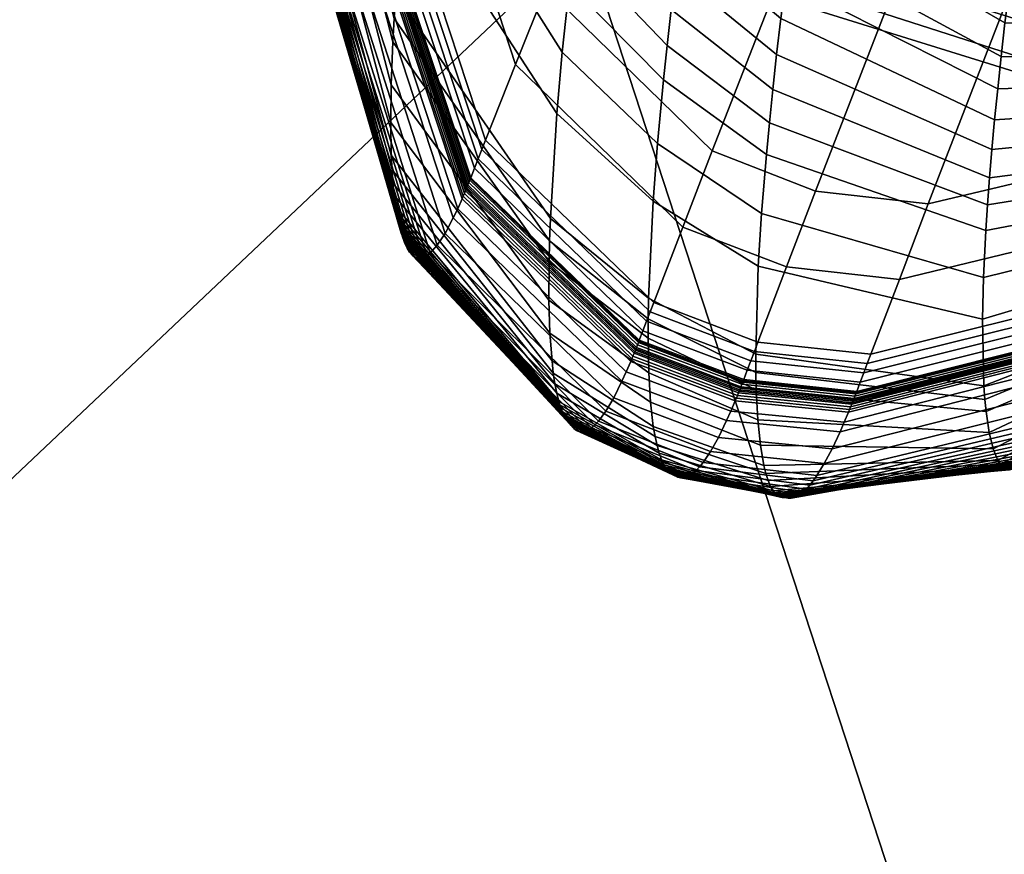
# Model space of a CAD drawing. Header units: millimetres. Extents: x -1982 to -1304, y -944 to -284.
# Tile 151 of 256: x -1874 to -1863, y -554 to -545. Entities that reach past the tile are written whole.
import ezdxf

# ---------------------------------------------------------------- set-up
doc = ezdxf.new("R2010")
doc.units = ezdxf.units.MM
doc.header["$MEASUREMENT"] = 0
doc.layers.add('OPERAK', color=7, linetype='Continuous', true_color=0x000000)
doc.layers.add('PODNOZ', color=7, linetype='Continuous', true_color=0x000000)

msp = doc.modelspace()

# ---------------------------------------------------------------- meshes
at = {"layer": 'OPERAK'}
mesh = msp.add_polyface(dxfattribs=at)
corners = [(-1869.727, -542.976, 447.218), (-1868.752, -545.93, 448.235), (-1868.429, -545.114, 451.805), (-1869.39, -542.168, 450.784), (-1869.769, -543.077, 446.772), (-1868.792, -546.031, 447.789), (-1869.811, -543.177, 446.327), (-1868.832, -546.132, 447.342), (-1869.852, -543.278, 445.88), (-1868.872, -546.234, 446.895), (-1869.894, -543.379, 445.432), (-1868.912, -546.336, 446.447), (-1869.899, -543.392, 445.376), (-1868.917, -546.349, 446.391), (-1869.904, -543.404, 445.321), (-1868.922, -546.362, 446.336), (-1869.915, -543.43, 445.209), (-1868.932, -546.387, 446.223), (-1869.926, -543.456, 445.091), (-1868.943, -546.414, 446.101), (-1869.932, -543.47, 445.028), (-1868.949, -546.429, 446.034), (-1869.938, -543.484, 444.961), (-1868.956, -546.445, 445.962), (-1869.944, -543.499, 444.893), (-1868.963, -546.461, 445.888), (-1869.95, -543.514, 444.825), (-1868.969, -546.477, 445.816), (-1869.963, -543.542, 444.693), (-1868.982, -546.507, 445.673), (-1869.974, -543.568, 444.562), (-1868.994, -546.536, 445.533), (-1869.986, -543.594, 444.432), (-1869.006, -546.563, 445.394), (-1870.622, -543.447, 433.061), (-1869.727, -546.642, 433.094), (-1869.718, -546.695, 433.378), (-1870.617, -543.506, 433.313), (-1870.63, -543.32, 432.561), (-1869.741, -546.525, 432.527), (-1870.636, -543.18, 432.064), (-1869.754, -546.394, 431.964), (-1870.639, -543.029, 431.572), (-1869.763, -546.25, 431.405), (-1870.639, -542.866, 431.086), (-1869.771, -546.093, 430.852), (-1870.633, -542.503, 430.129), (-1869.777, -545.739, 429.761), (-1870.615, -542.093, 429.197), (-1869.772, -545.331, 428.694), (-1870.585, -541.633, 428.29), (-1869.755, -544.868, 427.651), (-1870.566, -541.385, 427.846), (-1869.741, -544.615, 427.139), (-1870.543, -541.123, 427.41), (-1869.724, -544.348, 426.635), (-1870.247, -540.581, 439.779), (-1870.376, -544.135, 439.19), (-1870.345, -544.126, 439.713), (-1870.407, -544.133, 438.671), (-1870.342, -539.72, 435.682), (-1870.568, -543.841, 435.095), (-1870.559, -543.878, 435.347), (-1870.57, -543.831, 435.032), (-1870.55, -543.913, 435.599), (-1870.577, -543.801, 434.837), (-1870.572, -543.821, 434.967)]
mesh.append_faces([[corners[k] for k in face] for face in [(0, 1, 2, 3), (4, 5, 1, 0), (6, 7, 5, 4), (8, 9, 7, 6), (10, 11, 9, 8), (12, 13, 11, 10), (14, 15, 13, 12), (16, 17, 15, 14), (18, 19, 17, 16), (20, 21, 19, 18), (22, 23, 21, 20), (24, 25, 23, 22), (26, 27, 25, 24), (28, 29, 27, 26), (30, 31, 29, 28), (32, 33, 31, 30), (34, 35, 36, 37), (38, 39, 35, 34), (40, 41, 39, 38), (42, 43, 41, 40), (44, 45, 43, 42), (46, 47, 45, 44), (48, 49, 47, 46), (50, 51, 49, 48), (52, 53, 51, 50), (54, 55, 53, 52), (56, 57, 58, 58), (56, 59, 57, 57), (60, 61, 62, 62), (60, 63, 61, 61), (60, 62, 64, 64), (60, 65, 66, 66), (60, 66, 63, 63)]])
mesh = msp.add_polyface(dxfattribs=at)
corners = [(-1866.307, -546.047, 456.571), (-1865.188, -546.481, 457.187), (-1863.896, -543.15, 471.424), (-1865, -542.704, 470.831), (-1868.102, -544.292, 455.376), (-1866.752, -540.944, 469.658), (-1865.502, -547.299, 453.627), (-1864.284, -547.433, 454.24), (-1863.972, -546.619, 457.792), (-1866.624, -546.868, 453.005), (-1868.429, -545.114, 451.805), (-1869.39, -542.168, 450.784), (-1869.049, -541.353, 454.351), (-1868.752, -545.93, 448.235), (-1866.937, -547.683, 449.439), (-1868.792, -546.031, 447.789), (-1866.976, -547.784, 448.994), (-1868.832, -546.132, 447.342), (-1867.015, -547.885, 448.548), (-1868.872, -546.234, 446.895), (-1867.054, -547.987, 448.101), (-1869.724, -544.348, 426.635), (-1868.053, -546.774, 427.074), (-1868.062, -547.017, 427.625), (-1869.741, -544.615, 427.139), (-1867.983, -545.643, 424.933), (-1866.944, -546.588, 425.438), (-1866.993, -547.637, 427.645), (-1869.619, -543.126, 424.691), (-1866.896, -545.966, 424.377), (-1865.771, -546.72, 425.057), (-1865.807, -547.29, 426.145), (-1867.924, -544.98, 423.91), (-1869.541, -542.422, 423.775), (-1865.72, -546.085, 424.002), (-1863.349, -546.907, 425.814), (-1863.374, -547.414, 426.896), (-1866.832, -545.278, 423.352), (-1867.847, -544.25, 422.926), (-1869.444, -541.654, 422.901), (-1865.687, -545.742, 423.487), (-1863.331, -546.63, 425.284), (-1866.792, -544.908, 422.854), (-1867.801, -543.859, 422.45), (-1866.748, -544.521, 422.367), (-1865.65, -545.383, 422.983), (-1867.75, -543.45, 421.985), (-1866.698, -544.118, 421.893), (-1865.609, -545.007, 422.49), (-1867.694, -543.026, 421.534), (-1866.645, -543.701, 421.434), (-1865.563, -544.618, 422.011), (-1867.633, -542.589, 421.1), (-1866.586, -543.271, 420.99), (-1865.512, -544.214, 421.545), (-1867.567, -542.138, 420.682), (-1866.522, -542.825, 420.56), (-1865.457, -543.796, 421.093), (-1866.454, -542.367, 420.145), (-1865.397, -543.365, 420.654)]
mesh.append_faces([[corners[k] for k in face] for face in [(0, 1, 2, 3), (4, 0, 3, 5), (6, 7, 8, 1), (9, 6, 1, 0), (10, 9, 0, 4), (11, 10, 4, 12), (13, 14, 9, 10), (15, 16, 14, 13), (17, 18, 16, 15), (19, 20, 18, 17), (21, 22, 23, 24), (25, 26, 27, 22), (28, 25, 22, 21), (29, 30, 31, 26), (32, 29, 26, 25), (33, 32, 25, 28), (34, 35, 36, 30), (37, 34, 30, 29), (38, 37, 29, 32), (39, 38, 32, 33), (40, 41, 35, 34), (42, 40, 34, 37), (43, 42, 37, 38), (44, 45, 40, 42), (46, 44, 42, 43), (47, 48, 45, 44), (49, 47, 44, 46), (50, 51, 48, 47), (52, 50, 47, 49), (53, 54, 51, 50), (55, 53, 50, 52), (56, 57, 54, 53), (58, 59, 57, 56)]])
mesh = msp.add_polyface(dxfattribs=at)
corners = [(-1863.972, -546.619, 457.792), (-1861.406, -546.009, 458.897), (-1860.128, -542.752, 473.032), (-1862.69, -543.308, 472.001), (-1865.188, -546.481, 457.187), (-1863.896, -543.15, 471.424), (-1861.716, -546.81, 455.363), (-1859.231, -545.001, 456.223), (-1858.916, -544.218, 459.736), (-1862.024, -547.604, 451.829), (-1859.543, -545.779, 452.711), (-1861.023, -546.834, 429.1), (-1859.011, -544.751, 431.337), (-1858.99, -544.96, 432.318), (-1861.014, -547.154, 430.172), (-1861.022, -546.462, 428.045), (-1859.024, -544.499, 430.37), (-1861.017, -546.257, 427.526), (-1859.027, -544.357, 429.892), (-1861.009, -546.039, 427.013), (-1859.028, -544.205, 429.42), (-1863.31, -546.338, 424.762), (-1863.331, -546.63, 425.284), (-1865.65, -545.383, 422.983), (-1865.687, -545.742, 423.487), (-1860.998, -545.807, 426.506), (-1859.026, -544.042, 428.951), (-1863.284, -546.031, 424.249), (-1865.609, -545.007, 422.49), (-1863.255, -545.71, 423.745), (-1860.984, -545.562, 426.006), (-1865.563, -544.618, 422.011), (-1863.222, -545.375, 423.253), (-1860.966, -545.303, 425.512), (-1865.512, -544.214, 421.545), (-1863.185, -545.027, 422.771), (-1860.945, -545.033, 425.028), (-1865.457, -543.796, 421.093), (-1863.143, -544.665, 422.3), (-1860.921, -544.75, 424.552), (-1865.397, -543.365, 420.654), (-1863.121, -544.479, 422.069), (-1860.908, -544.604, 424.317), (-1865.366, -543.144, 420.44), (-1863.098, -544.29, 421.841), (-1860.894, -544.454, 424.084), (-1865.333, -542.921, 420.23), (-1862.993, -543.493, 420.955), (-1860.828, -543.821, 423.173), (-1865.187, -541.982, 419.423), (-1862.868, -542.632, 420.116), (-1860.745, -543.131, 422.297), (-1865.018, -540.977, 418.674), (-1862.798, -542.181, 419.716), (-1860.698, -542.765, 421.874), (-1862.724, -541.718, 419.33), (-1860.646, -542.387, 421.462), (-1862.645, -541.244, 418.958), (-1860.591, -541.997, 421.06)]
mesh.append_faces([[corners[k] for k in face] for face in [(0, 1, 2, 3), (4, 0, 3, 5), (6, 7, 8, 1), (9, 10, 7, 6), (11, 12, 13, 14), (15, 16, 12, 11), (17, 18, 16, 15), (19, 20, 18, 17), (21, 19, 17, 22), (23, 21, 22, 24), (25, 26, 20, 19), (27, 25, 19, 21), (28, 27, 21, 23), (29, 30, 25, 27), (31, 29, 27, 28), (32, 33, 30, 29), (34, 32, 29, 31), (35, 36, 33, 32), (37, 35, 32, 34), (38, 39, 36, 35), (40, 38, 35, 37), (41, 42, 39, 38), (43, 41, 38, 40), (44, 45, 42, 41), (46, 44, 41, 43), (47, 48, 45, 44), (49, 47, 44, 46), (50, 51, 48, 47), (52, 50, 47, 49), (53, 54, 51, 50), (55, 56, 54, 53), (57, 58, 56, 55)]])
mesh = msp.add_polyface(dxfattribs=at)
corners = [(-1870.032, -543.692, 443.909), (-1869.054, -546.671, 444.833), (-1869.006, -546.563, 445.394), (-1869.986, -543.594, 444.432), (-1870.077, -543.782, 443.383), (-1869.101, -546.77, 444.27), (-1870.161, -543.93, 442.333), (-1869.19, -546.936, 443.146), (-1870.239, -544.038, 441.284), (-1869.274, -547.063, 442.022), (-1870.311, -544.106, 440.236), (-1869.352, -547.15, 440.9), (-1870.345, -544.126, 439.713), (-1869.388, -547.179, 440.34), (-1870.376, -544.135, 439.19), (-1869.423, -547.198, 439.781), (-1870.407, -544.133, 438.671), (-1869.457, -547.206, 439.224), (-1870.435, -544.122, 438.156), (-1869.489, -547.204, 438.671), (-1870.461, -544.1, 437.642), (-1869.519, -547.192, 438.12), (-1870.486, -544.069, 437.129), (-1869.547, -547.17, 437.57), (-1870.51, -544.028, 436.616), (-1869.575, -547.139, 437.02), (-1870.531, -543.975, 436.106), (-1869.6, -547.097, 436.472), (-1870.55, -543.913, 435.599), (-1869.624, -547.045, 435.926), (-1870.559, -543.878, 435.347), (-1869.635, -547.015, 435.654), (-1870.568, -543.841, 435.095), (-1869.646, -546.983, 435.382), (-1870.57, -543.831, 435.032), (-1869.649, -546.975, 435.313), (-1870.572, -543.821, 434.967), (-1869.651, -546.967, 435.242), (-1870.577, -543.801, 434.837), (-1869.657, -546.951, 435.097), (-1870.581, -543.78, 434.707), (-1869.663, -546.934, 434.951), (-1870.585, -543.759, 434.58), (-1869.669, -546.916, 434.808), (-1870.589, -543.737, 434.454), (-1869.674, -546.897, 434.665), (-1870.592, -543.714, 434.326), (-1869.68, -546.878, 434.521), (-1870.596, -543.69, 434.197), (-1869.685, -546.858, 434.376), (-1870.599, -543.666, 434.07), (-1869.69, -546.837, 434.232), (-1870.606, -543.616, 433.817), (-1869.7, -546.793, 433.948), (-1870.612, -543.562, 433.565), (-1869.71, -546.746, 433.663), (-1870.617, -543.506, 433.313), (-1869.718, -546.695, 433.378), (-1869.777, -545.739, 429.761), (-1868.057, -548.014, 430.471), (-1868.035, -548.314, 431.648), (-1869.771, -546.093, 430.852), (-1869.772, -545.331, 428.694), (-1868.068, -547.658, 429.316), (-1869.755, -544.868, 427.651), (-1868.067, -547.245, 428.183), (-1869.741, -544.615, 427.139), (-1868.062, -547.017, 427.625)]
mesh.append_faces([[corners[k] for k in face] for face in [(0, 1, 2, 3), (4, 5, 1, 0), (6, 7, 5, 4), (8, 9, 7, 6), (10, 11, 9, 8), (12, 13, 11, 10), (14, 15, 13, 12), (16, 17, 15, 14), (18, 19, 17, 16), (20, 21, 19, 18), (22, 23, 21, 20), (24, 25, 23, 22), (26, 27, 25, 24), (28, 29, 27, 26), (30, 31, 29, 28), (32, 33, 31, 30), (34, 35, 33, 32), (36, 37, 35, 34), (38, 39, 37, 36), (40, 41, 39, 38), (42, 43, 41, 40), (44, 45, 43, 42), (46, 47, 45, 44), (48, 49, 47, 46), (50, 51, 49, 48), (52, 53, 51, 50), (54, 55, 53, 52), (56, 57, 55, 54), (58, 59, 60, 61), (62, 63, 59, 58), (64, 65, 63, 62), (66, 67, 65, 64)]])
mesh = msp.add_polyface(dxfattribs=at)
corners = [(-1864.284, -547.433, 454.24), (-1861.716, -546.81, 455.363), (-1861.406, -546.009, 458.897), (-1863.972, -546.619, 457.792), (-1864.591, -548.24, 450.687), (-1862.024, -547.604, 451.829), (-1864.63, -548.34, 450.243), (-1862.062, -547.703, 451.387), (-1864.668, -548.441, 449.798), (-1862.1, -547.802, 450.944), (-1864.706, -548.541, 449.354), (-1862.138, -547.901, 450.502), (-1864.744, -548.642, 448.909), (-1862.176, -548, 450.061), (-1864.749, -548.655, 448.854), (-1862.181, -548.013, 450.005), (-1864.754, -548.667, 448.799), (-1862.185, -548.025, 449.951), (-1864.763, -548.692, 448.686), (-1862.195, -548.05, 449.839), (-1864.773, -548.719, 448.566), (-1862.205, -548.075, 449.722), (-1864.779, -548.734, 448.501), (-1862.21, -548.089, 449.66), (-1864.785, -548.749, 448.431), (-1862.216, -548.104, 449.596), (-1864.792, -548.765, 448.36), (-1862.222, -548.118, 449.529), (-1864.798, -548.781, 448.289), (-1862.228, -548.133, 449.464), (-1864.81, -548.81, 448.15), (-1862.239, -548.161, 449.333), (-1864.821, -548.839, 448.013), (-1862.25, -548.188, 449.203), (-1864.833, -548.867, 447.877), (-1862.261, -548.214, 449.075), (-1864.879, -548.976, 447.332), (-1862.304, -548.32, 448.563), (-1864.924, -549.079, 446.785), (-1862.347, -548.421, 448.049), (-1865.011, -549.264, 445.69), (-1862.432, -548.609, 447.02), (-1865.095, -549.422, 444.597), (-1862.513, -548.778, 445.992), (-1865.175, -549.552, 443.505), (-1862.592, -548.928, 444.966), (-1865.214, -549.607, 442.96), (-1862.63, -548.997, 444.453), (-1865.251, -549.655, 442.415), (-1862.668, -549.06, 443.941), (-1865.287, -549.696, 441.872), (-1862.705, -549.119, 443.429), (-1865.323, -549.729, 441.33), (-1862.741, -549.172, 442.917), (-1865.357, -549.755, 440.79), (-1862.776, -549.22, 442.407), (-1865.39, -549.775, 440.251), (-1862.811, -549.265, 441.899), (-1865.422, -549.789, 439.713), (-1862.846, -549.306, 441.391), (-1865.454, -549.795, 439.175), (-1862.879, -549.341, 440.882), (-1865.484, -549.794, 438.636), (-1862.912, -549.371, 440.372), (-1865.499, -549.791, 438.367), (-1862.928, -549.385, 440.116), (-1865.513, -549.787, 438.098), (-1862.944, -549.398, 439.861), (-1865.517, -549.786, 438.029), (-1862.948, -549.402, 439.795), (-1865.521, -549.786, 437.955), (-1862.953, -549.406, 439.725), (-1865.53, -549.787, 437.801), (-1862.963, -549.416, 439.575), (-1865.54, -549.788, 437.642), (-1862.974, -549.427, 439.419), (-1865.548, -549.787, 437.485), (-1862.984, -549.436, 439.264), (-1865.557, -549.785, 437.329), (-1862.994, -549.444, 439.111), (-1865.566, -549.783, 437.172), (-1863.004, -549.452, 438.957), (-1865.574, -549.78, 437.014), (-1863.014, -549.459, 438.803), (-1865.583, -549.776, 436.858), (-1863.023, -549.466, 438.649), (-1865.599, -549.766, 436.546), (-1863.042, -549.476, 438.344), (-1865.615, -549.753, 436.234), (-1863.061, -549.483, 438.037), (-1865.631, -549.737, 435.922), (-1863.079, -549.487, 437.73), (-1863.097, -549.488, 437.424), (-1860.632, -548.007, 439.15), (-1860.613, -547.988, 439.438), (-1865.646, -549.717, 435.611), (-1863.131, -549.482, 436.814), (-1860.67, -548.038, 438.574), (-1865.675, -549.668, 434.99), (-1863.163, -549.463, 436.203), (-1860.705, -548.057, 437.998), (-1865.701, -549.606, 434.37), (-1863.193, -549.431, 435.594), (-1860.74, -548.066, 437.422), (-1865.725, -549.53, 433.753), (-1863.222, -549.387, 434.988), (-1860.772, -548.063, 436.849), (-1865.748, -549.441, 433.14), (-1863.272, -549.262, 433.787), (-1860.832, -548.025, 435.709), (-1863.314, -549.087, 432.599), (-1860.884, -547.942, 434.579), (-1863.347, -548.861, 431.426), (-1860.929, -547.815, 433.46), (-1863.36, -548.729, 430.845), (-1860.949, -547.734, 432.906), (-1863.37, -548.583, 430.27), (-1860.966, -547.642, 432.354), (-1863.385, -547.862, 428.002), (-1861.014, -547.154, 430.172), (-1863.374, -547.414, 426.896), (-1861.023, -546.834, 429.1), (-1863.349, -546.907, 425.814), (-1861.022, -546.462, 428.045), (-1863.331, -546.63, 425.284), (-1861.017, -546.257, 427.526)]
mesh.append_faces([[corners[k] for k in face] for face in [(0, 1, 2, 3), (4, 5, 1, 0), (6, 7, 5, 4), (8, 9, 7, 6), (10, 11, 9, 8), (12, 13, 11, 10), (14, 15, 13, 12), (16, 17, 15, 14), (18, 19, 17, 16), (20, 21, 19, 18), (22, 23, 21, 20), (24, 25, 23, 22), (26, 27, 25, 24), (28, 29, 27, 26), (30, 31, 29, 28), (32, 33, 31, 30), (34, 35, 33, 32), (36, 37, 35, 34), (38, 39, 37, 36), (40, 41, 39, 38), (42, 43, 41, 40), (44, 45, 43, 42), (46, 47, 45, 44), (48, 49, 47, 46), (50, 51, 49, 48), (52, 53, 51, 50), (54, 55, 53, 52), (56, 57, 55, 54), (58, 59, 57, 56), (60, 61, 59, 58), (62, 63, 61, 60), (64, 65, 63, 62), (66, 67, 65, 64), (68, 69, 67, 66), (70, 71, 69, 68), (72, 73, 71, 70), (74, 75, 73, 72), (76, 77, 75, 74), (78, 79, 77, 76), (80, 81, 79, 78), (82, 83, 81, 80), (84, 85, 83, 82), (86, 87, 85, 84), (88, 89, 87, 86), (90, 91, 89, 88), (92, 93, 94, 91), (95, 92, 91, 90), (96, 97, 93, 92), (98, 96, 92, 95), (99, 100, 97, 96), (101, 99, 96, 98), (102, 103, 100, 99), (104, 102, 99, 101), (105, 106, 103, 102), (107, 105, 102, 104), (108, 109, 106, 105), (110, 111, 109, 108), (112, 113, 111, 110), (114, 115, 113, 112), (116, 117, 115, 114), (118, 119, 117, 116), (120, 121, 119, 118), (122, 123, 121, 120), (124, 125, 123, 122)]])
mesh = msp.add_polyface(dxfattribs=at)
corners = [(-1865.811, -548.111, 450.067), (-1864.591, -548.24, 450.687), (-1864.284, -547.433, 454.24), (-1865.502, -547.299, 453.627), (-1866.937, -547.683, 449.439), (-1866.624, -546.868, 453.005), (-1868.912, -546.336, 446.447), (-1867.093, -548.089, 447.655), (-1867.054, -547.987, 448.101), (-1868.872, -546.234, 446.895), (-1868.917, -546.349, 446.391), (-1867.098, -548.102, 447.599), (-1868.922, -546.362, 446.336), (-1867.102, -548.114, 447.544), (-1868.932, -546.387, 446.223), (-1867.112, -548.14, 447.431), (-1868.943, -546.414, 446.101), (-1867.123, -548.167, 447.308), (-1868.949, -546.429, 446.034), (-1867.129, -548.182, 447.241), (-1868.956, -546.445, 445.962), (-1867.135, -548.198, 447.169), (-1868.963, -546.461, 445.888), (-1867.142, -548.215, 447.094), (-1868.969, -546.477, 445.816), (-1867.148, -548.231, 447.021), (-1868.982, -546.507, 445.673), (-1867.161, -548.261, 446.877), (-1868.994, -546.536, 445.533), (-1867.173, -548.29, 446.736), (-1869.006, -546.563, 445.394), (-1867.185, -548.319, 446.595), (-1869.054, -546.671, 444.833), (-1867.233, -548.43, 446.031), (-1869.101, -546.77, 444.27), (-1867.28, -548.532, 445.464), (-1869.19, -546.936, 443.146), (-1867.369, -548.71, 444.331), (-1869.685, -546.858, 434.376), (-1867.905, -548.9, 435.426), (-1867.898, -548.913, 435.58), (-1869.68, -546.878, 434.521), (-1869.69, -546.837, 434.232), (-1867.912, -548.887, 435.273), (-1869.7, -546.793, 433.948), (-1867.925, -548.858, 434.968), (-1869.71, -546.746, 433.663), (-1867.938, -548.825, 434.663), (-1869.718, -546.695, 433.378), (-1867.95, -548.789, 434.359), (-1869.727, -546.642, 433.094), (-1867.962, -548.75, 434.055), (-1869.741, -546.525, 432.527), (-1867.984, -548.662, 433.448), (-1869.754, -546.394, 431.964), (-1868.003, -548.56, 432.844), (-1869.763, -546.25, 431.405), (-1868.021, -548.444, 432.244), (-1869.771, -546.093, 430.852), (-1868.035, -548.314, 431.648), (-1868.067, -547.245, 428.183), (-1866.997, -548.068, 428.784), (-1866.99, -548.441, 429.945), (-1868.068, -547.658, 429.316), (-1868.062, -547.017, 427.625), (-1866.997, -547.86, 428.212), (-1868.053, -546.774, 427.074), (-1866.993, -547.637, 427.645), (-1866.944, -546.588, 425.438), (-1865.807, -547.29, 426.145), (-1865.834, -548.24, 428.397), (-1865.771, -546.72, 425.057), (-1863.374, -547.414, 426.896), (-1863.385, -547.862, 428.002)]
mesh.append_faces([[corners[k] for k in face] for face in [(0, 1, 2, 3), (4, 0, 3, 5), (6, 7, 8, 9), (10, 11, 7, 6), (12, 13, 11, 10), (14, 15, 13, 12), (16, 17, 15, 14), (18, 19, 17, 16), (20, 21, 19, 18), (22, 23, 21, 20), (24, 25, 23, 22), (26, 27, 25, 24), (28, 29, 27, 26), (30, 31, 29, 28), (32, 33, 31, 30), (34, 35, 33, 32), (36, 37, 35, 34), (38, 39, 40, 41), (42, 43, 39, 38), (44, 45, 43, 42), (46, 47, 45, 44), (48, 49, 47, 46), (50, 51, 49, 48), (52, 53, 51, 50), (54, 55, 53, 52), (56, 57, 55, 54), (58, 59, 57, 56), (60, 61, 62, 63), (64, 65, 61, 60), (66, 67, 65, 64), (68, 69, 70, 67), (71, 72, 73, 69)]])
mesh = msp.add_polyface(dxfattribs=at)
corners = [(-1867.112, -548.14, 447.431), (-1865.984, -548.566, 448.062), (-1865.975, -548.541, 448.175), (-1867.102, -548.114, 447.544), (-1867.123, -548.167, 447.308), (-1865.995, -548.593, 447.94), (-1867.129, -548.182, 447.241), (-1866.001, -548.608, 447.874), (-1867.135, -548.198, 447.169), (-1866.007, -548.624, 447.802), (-1867.142, -548.215, 447.094), (-1866.013, -548.64, 447.729), (-1867.148, -548.231, 447.021), (-1866.02, -548.656, 447.657), (-1867.161, -548.261, 446.877), (-1866.032, -548.686, 447.515), (-1867.173, -548.29, 446.736), (-1866.044, -548.715, 447.375), (-1867.185, -548.319, 446.595), (-1866.056, -548.743, 447.236), (-1867.233, -548.43, 446.031), (-1866.103, -548.854, 446.679), (-1867.28, -548.532, 445.464), (-1866.149, -548.957, 446.12), (-1867.369, -548.71, 444.331), (-1866.238, -549.139, 445.002), (-1867.454, -548.854, 443.199), (-1866.322, -549.29, 443.884), (-1869.274, -547.063, 442.022), (-1869.19, -546.936, 443.146), (-1867.534, -548.962, 442.069), (-1866.402, -549.41, 442.769), (-1869.352, -547.15, 440.9), (-1867.572, -549.004, 441.505), (-1866.441, -549.458, 442.212), (-1869.388, -547.179, 440.34), (-1867.609, -549.036, 440.941), (-1866.478, -549.498, 441.655), (-1869.423, -547.198, 439.781), (-1867.644, -549.059, 440.379), (-1866.514, -549.529, 441.1), (-1869.457, -547.206, 439.224), (-1867.678, -549.073, 439.821), (-1866.548, -549.552, 440.548), (-1869.489, -547.204, 438.671), (-1867.711, -549.077, 439.264), (-1866.582, -549.567, 439.997), (-1869.519, -547.192, 438.12), (-1867.742, -549.075, 438.708), (-1866.614, -549.576, 439.448), (-1869.547, -547.17, 437.57), (-1867.772, -549.063, 438.153), (-1866.646, -549.577, 438.899), (-1869.575, -547.139, 437.02), (-1867.801, -549.042, 437.599), (-1866.676, -549.568, 438.35), (-1869.6, -547.097, 436.472), (-1867.828, -549.012, 437.045), (-1866.704, -549.552, 437.802), (-1869.624, -547.045, 435.926), (-1867.841, -548.993, 436.769), (-1866.718, -549.541, 437.528), (-1869.635, -547.015, 435.654), (-1867.854, -548.973, 436.493), (-1866.732, -549.529, 437.254), (-1869.646, -546.983, 435.382), (-1867.857, -548.968, 436.422), (-1866.736, -549.526, 437.184), (-1869.649, -546.975, 435.313), (-1867.861, -548.964, 436.349), (-1866.74, -549.523, 437.111), (-1869.651, -546.967, 435.242), (-1867.868, -548.955, 436.196), (-1866.748, -549.519, 436.956), (-1869.657, -546.951, 435.097), (-1867.876, -548.946, 436.04), (-1866.756, -549.515, 436.798), (-1869.663, -546.934, 434.951), (-1867.884, -548.936, 435.886), (-1866.765, -549.51, 436.642), (-1869.669, -546.916, 434.808), (-1867.891, -548.925, 435.735), (-1866.772, -549.503, 436.487), (-1869.674, -546.897, 434.665), (-1867.898, -548.913, 435.58), (-1866.781, -549.496, 436.331), (-1869.68, -546.878, 434.521), (-1867.905, -548.9, 435.426), (-1866.788, -549.488, 436.174), (-1867.912, -548.887, 435.273), (-1866.796, -549.479, 436.018), (-1867.925, -548.858, 434.968), (-1866.811, -549.459, 435.709), (-1867.938, -548.825, 434.663), (-1866.825, -549.436, 435.399), (-1867.95, -548.789, 434.359), (-1866.839, -549.409, 435.089), (-1867.962, -548.75, 434.055), (-1866.853, -549.38, 434.78), (-1867.984, -548.662, 433.448), (-1866.878, -549.31, 434.163), (-1868.003, -548.56, 432.844), (-1866.901, -549.227, 433.548), (-1868.021, -548.444, 432.244), (-1866.922, -549.13, 432.936), (-1868.035, -548.314, 431.648), (-1866.941, -549.02, 432.328), (-1868.057, -548.014, 430.471), (-1866.97, -548.758, 431.127), (-1868.068, -547.658, 429.316), (-1866.99, -548.441, 429.945)]
mesh.append_faces([[corners[k] for k in face] for face in [(0, 1, 2, 3), (4, 5, 1, 0), (6, 7, 5, 4), (8, 9, 7, 6), (10, 11, 9, 8), (12, 13, 11, 10), (14, 15, 13, 12), (16, 17, 15, 14), (18, 19, 17, 16), (20, 21, 19, 18), (22, 23, 21, 20), (24, 25, 23, 22), (26, 27, 25, 24), (28, 26, 24, 29), (30, 31, 27, 26), (32, 30, 26, 28), (33, 34, 31, 30), (35, 33, 30, 32), (36, 37, 34, 33), (38, 36, 33, 35), (39, 40, 37, 36), (41, 39, 36, 38), (42, 43, 40, 39), (44, 42, 39, 41), (45, 46, 43, 42), (47, 45, 42, 44), (48, 49, 46, 45), (50, 48, 45, 47), (51, 52, 49, 48), (53, 51, 48, 50), (54, 55, 52, 51), (56, 54, 51, 53), (57, 58, 55, 54), (59, 57, 54, 56), (60, 61, 58, 57), (62, 60, 57, 59), (63, 64, 61, 60), (65, 63, 60, 62), (66, 67, 64, 63), (68, 66, 63, 65), (69, 70, 67, 66), (71, 69, 66, 68), (72, 73, 70, 69), (74, 72, 69, 71), (75, 76, 73, 72), (77, 75, 72, 74), (78, 79, 76, 75), (80, 78, 75, 77), (81, 82, 79, 78), (83, 81, 78, 80), (84, 85, 82, 81), (86, 84, 81, 83), (87, 88, 85, 84), (89, 90, 88, 87), (91, 92, 90, 89), (93, 94, 92, 91), (95, 96, 94, 93), (97, 98, 96, 95), (99, 100, 98, 97), (101, 102, 100, 99), (103, 104, 102, 101), (105, 106, 104, 103), (107, 108, 106, 105), (109, 110, 108, 107)]])
mesh = msp.add_polyface(dxfattribs=at)
corners = [(-1865.85, -548.212, 449.622), (-1864.63, -548.34, 450.243), (-1864.591, -548.24, 450.687), (-1865.811, -548.111, 450.067), (-1865.888, -548.312, 449.177), (-1864.668, -548.441, 449.798), (-1865.927, -548.414, 448.731), (-1864.706, -548.541, 449.354), (-1865.965, -548.515, 448.285), (-1864.744, -548.642, 448.909), (-1865.97, -548.528, 448.23), (-1864.749, -548.655, 448.854), (-1865.975, -548.541, 448.175), (-1864.754, -548.667, 448.799), (-1865.984, -548.566, 448.062), (-1864.763, -548.692, 448.686), (-1865.995, -548.593, 447.94), (-1864.773, -548.719, 448.566), (-1866.001, -548.608, 447.874), (-1864.779, -548.734, 448.501), (-1866.007, -548.624, 447.802), (-1864.785, -548.749, 448.431), (-1866.013, -548.64, 447.729), (-1864.792, -548.765, 448.36), (-1866.02, -548.656, 447.657), (-1864.798, -548.781, 448.289), (-1866.032, -548.686, 447.515), (-1864.81, -548.81, 448.15), (-1866.044, -548.715, 447.375), (-1864.821, -548.839, 448.013), (-1866.056, -548.743, 447.236), (-1864.833, -548.867, 447.877), (-1866.103, -548.854, 446.679), (-1864.879, -548.976, 447.332), (-1866.149, -548.957, 446.12), (-1864.924, -549.079, 446.785), (-1866.238, -549.139, 445.002), (-1865.011, -549.264, 445.69), (-1866.322, -549.29, 443.884), (-1865.095, -549.422, 444.597), (-1866.402, -549.41, 442.769), (-1865.175, -549.552, 443.505), (-1866.441, -549.458, 442.212), (-1865.214, -549.607, 442.96), (-1866.478, -549.498, 441.655), (-1865.251, -549.655, 442.415), (-1866.514, -549.529, 441.1), (-1865.287, -549.696, 441.872), (-1866.548, -549.552, 440.548), (-1865.323, -549.729, 441.33), (-1866.582, -549.567, 439.997), (-1865.357, -549.755, 440.79), (-1866.614, -549.576, 439.448), (-1865.39, -549.775, 440.251), (-1866.646, -549.577, 438.899), (-1865.422, -549.789, 439.713), (-1865.785, -549.223, 431.926), (-1863.272, -549.262, 433.787), (-1863.222, -549.387, 434.988), (-1865.748, -549.441, 433.14), (-1865.812, -548.951, 430.73), (-1863.314, -549.087, 432.599), (-1865.829, -548.624, 429.553), (-1863.347, -548.861, 431.426), (-1865.833, -548.439, 428.972), (-1863.36, -548.729, 430.845), (-1865.834, -548.24, 428.397), (-1863.37, -548.583, 430.27), (-1865.807, -547.29, 426.145), (-1863.385, -547.862, 428.002)]
mesh.append_faces([[corners[k] for k in face] for face in [(0, 1, 2, 3), (4, 5, 1, 0), (6, 7, 5, 4), (8, 9, 7, 6), (10, 11, 9, 8), (12, 13, 11, 10), (14, 15, 13, 12), (16, 17, 15, 14), (18, 19, 17, 16), (20, 21, 19, 18), (22, 23, 21, 20), (24, 25, 23, 22), (26, 27, 25, 24), (28, 29, 27, 26), (30, 31, 29, 28), (32, 33, 31, 30), (34, 35, 33, 32), (36, 37, 35, 34), (38, 39, 37, 36), (40, 41, 39, 38), (42, 43, 41, 40), (44, 45, 43, 42), (46, 47, 45, 44), (48, 49, 47, 46), (50, 51, 49, 48), (52, 53, 51, 50), (54, 55, 53, 52), (56, 57, 58, 59), (60, 61, 57, 56), (62, 63, 61, 60), (64, 65, 63, 62), (66, 67, 65, 64), (68, 69, 67, 66)]])
mesh = msp.add_polyface(dxfattribs=at)
corners = [(-1866.976, -547.784, 448.994), (-1865.85, -548.212, 449.622), (-1865.811, -548.111, 450.067), (-1866.937, -547.683, 449.439), (-1867.015, -547.885, 448.548), (-1865.888, -548.312, 449.177), (-1867.054, -547.987, 448.101), (-1865.927, -548.414, 448.731), (-1867.093, -548.089, 447.655), (-1865.965, -548.515, 448.285), (-1867.098, -548.102, 447.599), (-1865.97, -548.528, 448.23), (-1867.102, -548.114, 447.544), (-1865.975, -548.541, 448.175), (-1866.676, -549.568, 438.35), (-1865.454, -549.795, 439.175), (-1865.422, -549.789, 439.713), (-1866.646, -549.577, 438.899), (-1866.704, -549.552, 437.802), (-1865.484, -549.794, 438.636), (-1866.718, -549.541, 437.528), (-1865.499, -549.791, 438.367), (-1866.732, -549.529, 437.254), (-1865.513, -549.787, 438.098), (-1866.736, -549.526, 437.184), (-1865.517, -549.786, 438.029), (-1866.74, -549.523, 437.111), (-1865.521, -549.786, 437.955), (-1866.748, -549.519, 436.956), (-1865.53, -549.787, 437.801), (-1866.756, -549.515, 436.798), (-1865.54, -549.788, 437.642), (-1866.765, -549.51, 436.642), (-1865.548, -549.787, 437.485), (-1866.772, -549.503, 436.487), (-1865.557, -549.785, 437.329), (-1866.781, -549.496, 436.331), (-1865.566, -549.783, 437.172), (-1866.788, -549.488, 436.174), (-1865.574, -549.78, 437.014), (-1866.796, -549.479, 436.018), (-1865.583, -549.776, 436.858), (-1866.811, -549.459, 435.709), (-1865.599, -549.766, 436.546), (-1866.825, -549.436, 435.399), (-1865.615, -549.753, 436.234), (-1866.839, -549.409, 435.089), (-1865.631, -549.737, 435.922), (-1866.853, -549.38, 434.78), (-1865.646, -549.717, 435.611), (-1866.878, -549.31, 434.163), (-1865.675, -549.668, 434.99), (-1866.901, -549.227, 433.548), (-1865.701, -549.606, 434.37), (-1866.922, -549.13, 432.936), (-1865.725, -549.53, 433.753), (-1866.941, -549.02, 432.328), (-1865.748, -549.441, 433.14), (-1866.97, -548.758, 431.127), (-1865.785, -549.223, 431.926), (-1866.99, -548.441, 429.945), (-1865.812, -548.951, 430.73), (-1866.997, -548.068, 428.784), (-1865.829, -548.624, 429.553), (-1866.997, -547.86, 428.212), (-1865.833, -548.439, 428.972), (-1866.993, -547.637, 427.645), (-1865.834, -548.24, 428.397)]
mesh.append_faces([[corners[k] for k in face] for face in [(0, 1, 2, 3), (4, 5, 1, 0), (6, 7, 5, 4), (8, 9, 7, 6), (10, 11, 9, 8), (12, 13, 11, 10), (14, 15, 16, 17), (18, 19, 15, 14), (20, 21, 19, 18), (22, 23, 21, 20), (24, 25, 23, 22), (26, 27, 25, 24), (28, 29, 27, 26), (30, 31, 29, 28), (32, 33, 31, 30), (34, 35, 33, 32), (36, 37, 35, 34), (38, 39, 37, 36), (40, 41, 39, 38), (42, 43, 41, 40), (44, 45, 43, 42), (46, 47, 45, 44), (48, 49, 47, 46), (50, 51, 49, 48), (52, 53, 51, 50), (54, 55, 53, 52), (56, 57, 55, 54), (58, 59, 57, 56), (60, 61, 59, 58), (62, 63, 61, 60), (64, 65, 63, 62), (66, 67, 65, 64)]])
at = {"layer": 'PODNOZ'}
mesh = msp.add_polyface(dxfattribs=at)
corners = [(-1967.297, -516.995, 97.006), (-1943.305, -524.791, 97.006), (-1943.942, -529.834, 97.006), (-1867.691, -543.743, 131.872), (-1859.662, -568.292, 132.566), (-1846.088, -550.452, 132.889), (-1834.122, -576.976, 133.653), (-1884.688, -559.807, 131.311), (-1953.969, -516.753, 126.178), (-1959.743, -534.523, 126.178), (-1932.424, -523.525, 127.869), (-1910.861, -530.28, 129.373), (-1934.73, -542.919, 128.141), (-1909.711, -551.348, 129.844), (-1889.283, -537.019, 130.704), (-1808.877, -586.627, 133.673), (-1834.41, -577.924, 132.767), (-1864.366, -569.253, 118.976), (-1859.944, -569.243, 131.68), (-1960.281, -536.325, 117.516), (-1934.988, -543.877, 127.256), (-1884.962, -560.76, 130.425), (-1909.978, -552.304, 128.958), (-1960.861, -538.006, 101.96), (-1960.571, -537.165, 109.738), (-1856.394, -544.717, 118.976), (-1888.942, -536.088, 129.818), (-1867.356, -542.809, 130.986), (-1910.513, -529.351, 128.488), (-1932.067, -522.599, 126.984), (-1953.345, -514.979, 117.516), (-1953.605, -515.829, 125.294), (-1845.759, -549.517, 132.003), (-1953.086, -514.129, 109.738), (-1952.827, -513.278, 101.96), (-1944.48, -529.659, 101.96), (-1946.391, -534.289, 97.006), (-1943.942, -529.834, 97.006), (-1946.827, -533.928, 101.96), (-1950.685, -537.729, 97.006), (-1948.558, -515.625, 101.96), (-1944.757, -519.483, 97.006), (-1948.197, -515.189, 97.006), (-1945.261, -519.74, 101.96), (-1943.305, -524.791, 97.006), (-1943.87, -524.826, 101.96), (-1943.942, -529.834, 97.006), (-1944.48, -529.659, 101.96), (-1952.827, -513.278, 101.96), (-1934.73, -542.919, 128.141), (-1959.969, -535.4, 125.373), (-1934.988, -543.877, 127.256), (-1909.978, -552.304, 128.958), (-1909.711, -551.348, 129.844), (-1884.688, -559.807, 131.311), (-1884.962, -560.76, 130.425), (-1859.944, -569.243, 131.68), (-1859.662, -568.292, 132.566), (-1834.41, -577.924, 132.767), (-1834.122, -576.976, 133.653), (-1867.691, -543.743, 131.872), (-1900.083, -533.13, 129.606), (-1889.283, -537.019, 130.704), (-1910.861, -530.28, 129.373), (-1953.953, -516.712, 126.139), (-1953.969, -516.753, 126.178), (-1932.424, -523.525, 127.869), (-1846.088, -550.452, 132.889), (-1845.759, -549.517, 132.003), (-1867.356, -542.809, 130.986), (-1781.065, -570.033, 134.71), (-1953.621, -515.87, 125.334), (-1910.513, -529.351, 128.488), (-1888.942, -536.088, 129.818), (-1932.067, -522.599, 126.984), (-1953.605, -515.829, 125.294)]
mesh.append_faces([[corners[k] for k in face] for face in [(0, 1, 2, 2), (3, 4, 5, 5), (6, 5, 4, 4), (4, 3, 7, 7), (8, 9, 10, 10), (11, 10, 12, 12), (13, 14, 11, 11), (13, 11, 12, 12), (12, 10, 9, 9), (7, 14, 13, 13), (14, 7, 3, 3), (15, 16, 17, 17), (16, 18, 17, 17), (19, 17, 20, 20), (17, 21, 22, 22), (20, 17, 22, 22), (23, 17, 24, 24), (19, 24, 17, 17), (18, 21, 17, 17), (25, 26, 27, 27), (25, 28, 26, 26), (29, 28, 25, 25), (30, 31, 29, 29), (32, 25, 27, 27), (25, 33, 30, 30), (25, 34, 33, 33), (29, 25, 30, 30), (35, 36, 37, 37), (38, 39, 36, 36), (35, 38, 36, 36), (40, 41, 42, 42), (41, 43, 44, 44), (40, 43, 41, 41), (45, 46, 44, 44), (46, 45, 47, 47), (45, 44, 43, 43), (48, 40, 42, 42), (49, 50, 51, 51), (49, 51, 52, 53), (54, 55, 56, 57), (57, 56, 58, 59), (53, 52, 55, 54), (60, 61, 62, 62), (62, 61, 63, 63), (64, 65, 66, 66), (66, 63, 61, 61), (61, 64, 66, 66), (61, 60, 67, 67), (68, 69, 61, 61), (70, 61, 67, 67), (71, 64, 61, 61), (72, 61, 73, 73), (74, 61, 72, 72), (71, 61, 74, 74), (74, 75, 71, 71), (69, 73, 61, 61), (70, 68, 61, 61)]])
mesh = msp.add_polyface(dxfattribs=at)
corners = [(-1757.51, -603.147, 135.888), (-1720.715, -615.773, 136.493), (-1728.441, -586.732, 136.273), (-1783.045, -594.405, 135.3), (-1754.835, -578.625, 135.786), (-1781.222, -570.503, 135.153), (-1824.474, -557.148, 133.767), (-1808.583, -585.681, 134.559), (-1802.851, -563.831, 134.518), (-1834.122, -576.976, 133.653), (-1846.088, -550.452, 132.889), (-1783.345, -595.35, 134.413), (-1808.877, -586.627, 133.673), (-1864.366, -569.253, 118.976), (-1960.861, -538.006, 101.96), (-1685.513, -633.04, 101.96), (-1684.878, -631.201, 118.976), (-1669.635, -598.537, 101.96), (-1669.313, -600.455, 118.976), (-1664.268, -598.338, 118.976), (-1665.411, -596.765, 101.96), (-1674.206, -598.24, 101.96), (-1674.773, -600.1, 118.976), (-1663.198, -599.811, 134.907), (-1669.012, -602.249, 134.896), (-1675.339, -601.956, 135.95), (-1669.038, -602.38, 135.981), (-1675.303, -601.837, 134.865), (-1701.741, -593.879, 135.734), (-1728.137, -585.788, 135.386), (-1754.527, -577.683, 134.899), (-1663.124, -599.913, 135.993), (-1802.533, -562.893, 133.631), (-1780.908, -569.562, 134.266), (-1856.394, -544.717, 118.976), (-1824.15, -556.211, 132.88), (-1845.759, -549.517, 132.003), (-1952.827, -513.278, 101.96), (-1808.583, -585.681, 134.559), (-1808.877, -586.627, 133.673), (-1783.345, -595.35, 134.413), (-1783.045, -594.405, 135.3), (-1757.815, -604.09, 135.001), (-1757.51, -603.147, 135.888), (-1834.122, -576.976, 133.653), (-1834.41, -577.924, 132.767), (-1663.089, -599.962, 136.048), (-1669.029, -602.439, 136.035), (-1668.96, -602.869, 136.425), (-1662.834, -600.312, 136.436), (-1668.891, -603.298, 136.815), (-1662.579, -600.663, 136.825), (-1675.616, -602.845, 136.784), (-1702.04, -594.824, 136.621), (-1675.633, -602.902, 136.837), (-1781.065, -570.033, 134.71), (-1754.835, -578.625, 135.786), (-1728.441, -586.732, 136.273), (-1675.486, -602.429, 136.394), (-1802.851, -563.831, 134.518), (-1781.222, -570.503, 135.153), (-1824.474, -557.148, 133.767), (-1846.088, -550.452, 132.889), (-1675.357, -602.013, 136.005), (-1669.038, -602.38, 135.981), (-1663.124, -599.913, 135.993), (-1675.339, -601.956, 135.95), (-1701.741, -593.879, 135.734), (-1728.137, -585.788, 135.386), (-1754.527, -577.683, 134.899), (-1780.908, -569.562, 134.266), (-1802.533, -562.893, 133.631), (-1824.15, -556.211, 132.88), (-1845.759, -549.517, 132.003), (-1668.881, -603.357, 136.868), (-1662.543, -600.712, 136.88)]
mesh.append_faces([[corners[k] for k in face] for face in [(0, 1, 2, 2), (3, 4, 5, 5), (6, 7, 8, 8), (7, 5, 8, 8), (3, 5, 7, 7), (3, 0, 4, 4), (9, 6, 10, 10), (9, 7, 6, 6), (4, 0, 2, 2), (11, 12, 13, 13), (14, 15, 16, 13), (17, 18, 19, 20), (21, 22, 18, 17), (23, 19, 18, 24), (25, 26, 24, 24), (27, 28, 25, 25), (22, 29, 28, 28), (29, 22, 30, 30), (26, 31, 23, 23), (32, 33, 34, 34), (24, 18, 22, 27), (33, 30, 22, 22), (25, 24, 27, 27), (35, 32, 34, 34), (34, 36, 35, 35), (28, 27, 22, 22), (26, 23, 24, 24), (33, 22, 34, 34), (34, 22, 21, 21), (37, 34, 21, 21), (38, 39, 40, 41), (41, 40, 42, 43), (44, 45, 39, 38), (46, 47, 48, 49), (49, 48, 50, 51), (52, 53, 54, 54), (55, 56, 57, 58), (58, 57, 53, 53), (48, 58, 52, 50), (59, 60, 55, 55), (61, 55, 62, 62), (61, 59, 55, 55), (53, 52, 58, 58), (55, 60, 56, 56), (58, 48, 47, 63), (64, 47, 65, 65), (66, 63, 47, 64), (63, 67, 58, 58), (63, 66, 67, 67), (58, 67, 68, 68), (58, 68, 69, 55), (55, 69, 70, 70), (55, 71, 72, 72), (73, 55, 72, 72), (71, 55, 70, 70), (74, 75, 50, 50)]])
mesh = msp.add_polyface(dxfattribs=at)
corners = [(-1859.956, -571.379, 462.98), (-1853.176, -568.426, 470.729), (-1853.66, -571.705, 470.69), (-1860.38, -574.489, 462.935), (-1859.08, -565.209, 463.096), (-1852.175, -561.913, 470.831), (-1863.171, -568.99, 454.116), (-1863.963, -574.796, 454.008), (-1858.628, -562.126, 463.159), (-1851.657, -558.66, 470.887), (-1862.764, -566.089, 454.175), (-1863.943, -573.489, 437.141), (-1864.32, -576.074, 437.111), (-1858.399, -560.553, 463.178), (-1851.393, -557.005, 470.904), (-1862.557, -564.608, 454.193), (-1863.752, -572.18, 437.149), (-1858.162, -558.962, 463.192), (-1851.12, -555.335, 470.916), (-1862.345, -563.111, 454.206), (-1863.559, -570.862, 437.155), (-1861.3, -573.409, 431.446), (-1861.499, -574.667, 431.445), (-1855.985, -546.277, 463.422), (-1848.568, -542.042, 471.119), (-1860.446, -551.154, 454.42), (-1861.92, -560.322, 437.261), (-1859.643, -563.359, 431.485), (-1857.906, -564.216, 429.818), (-1859.61, -574.121, 429.811), (-1856.908, -564.444, 429.355), (-1858.645, -574.307, 429.362), (-1857.86, -553.318, 431.573), (-1860.106, -549.792, 437.474), (-1856.082, -554.326, 429.848), (-1855.049, -554.602, 429.358), (-1856.919, -548.304, 431.637), (-1855.124, -549.389, 429.873), (-1854.073, -549.69, 429.365), (-1854.127, -544.448, 429.896), (-1855.936, -543.273, 431.699), (-1853.058, -544.78, 429.371), (-1859.13, -544.536, 437.623), (-1859.465, -541.975, 441.651), (-1859.165, -543.254, 453.876), (-1859.013, -543.027, 454.351), (-1859.372, -543.549, 453.157), (-1859.306, -543.456, 453.397), (-1859.539, -543.775, 452.507), (-1859.574, -543.819, 452.362), (-1859.504, -543.728, 452.651), (-1859.607, -543.861, 452.218), (-1859.639, -543.901, 452.073), (-1859.671, -543.939, 451.929), (-1859.701, -543.975, 451.785), (-1859.812, -544.099, 451.21), (-1859.862, -544.149, 450.922), (-1859.758, -544.041, 451.498), (-1859.908, -544.193, 450.635), (-1859.989, -544.258, 450.064), (-1860.055, -544.297, 449.495), (-1860.145, -544.299, 448.374), (-1860.107, -544.31, 448.931), (-1860.181, -544.209, 447.285), (-1857.606, -574.369, 429.184), (-1855.83, -564.527, 429.163), (-1853.927, -554.71, 429.142), (-1860.181, -544.141, 446.815), (-1859.469, -543.68, 452.79), (-1860.167, -544.032, 446.23), (-1852.927, -549.813, 429.132), (-1851.886, -544.924, 429.122)]
mesh.append_faces([[corners[k] for k in face] for face in [(0, 1, 2, 3), (4, 5, 1, 0), (6, 4, 0, 7), (8, 9, 5, 4), (10, 8, 4, 6), (11, 10, 6, 12), (13, 14, 9, 8), (15, 13, 8, 10), (16, 15, 10, 11), (17, 18, 14, 13), (19, 17, 13, 15), (20, 19, 15, 16), (21, 20, 16, 22), (23, 24, 18, 17), (25, 23, 17, 19), (26, 25, 19, 20), (27, 26, 20, 21), (28, 27, 21, 29), (30, 28, 29, 31), (32, 33, 26, 27), (34, 32, 27, 28), (35, 34, 28, 30), (36, 33, 32, 32), (37, 36, 32, 34), (38, 37, 34, 35), (39, 40, 36, 37), (41, 39, 37, 38), (42, 43, 33, 33), (44, 45, 25, 25), (46, 47, 25, 25), (48, 25, 49, 49), (50, 25, 48, 48), (51, 25, 52, 52), (53, 25, 54, 54), (52, 25, 53, 53), (49, 25, 51, 51), (55, 25, 56, 56), (57, 25, 55, 55), (58, 25, 59, 59), (25, 26, 60, 60), (59, 25, 60, 60), (56, 25, 58, 58), (54, 25, 57, 57), (61, 62, 26, 26), (26, 63, 61, 61), (64, 65, 30, 31), (65, 66, 35, 30), (63, 26, 67, 67), (26, 62, 60, 60), (25, 50, 68, 68), (69, 67, 33, 33), (67, 26, 33, 33), (33, 36, 42, 42), (66, 70, 38, 35), (70, 71, 41, 38)]])

doc.saveas('drawing.dxf')
